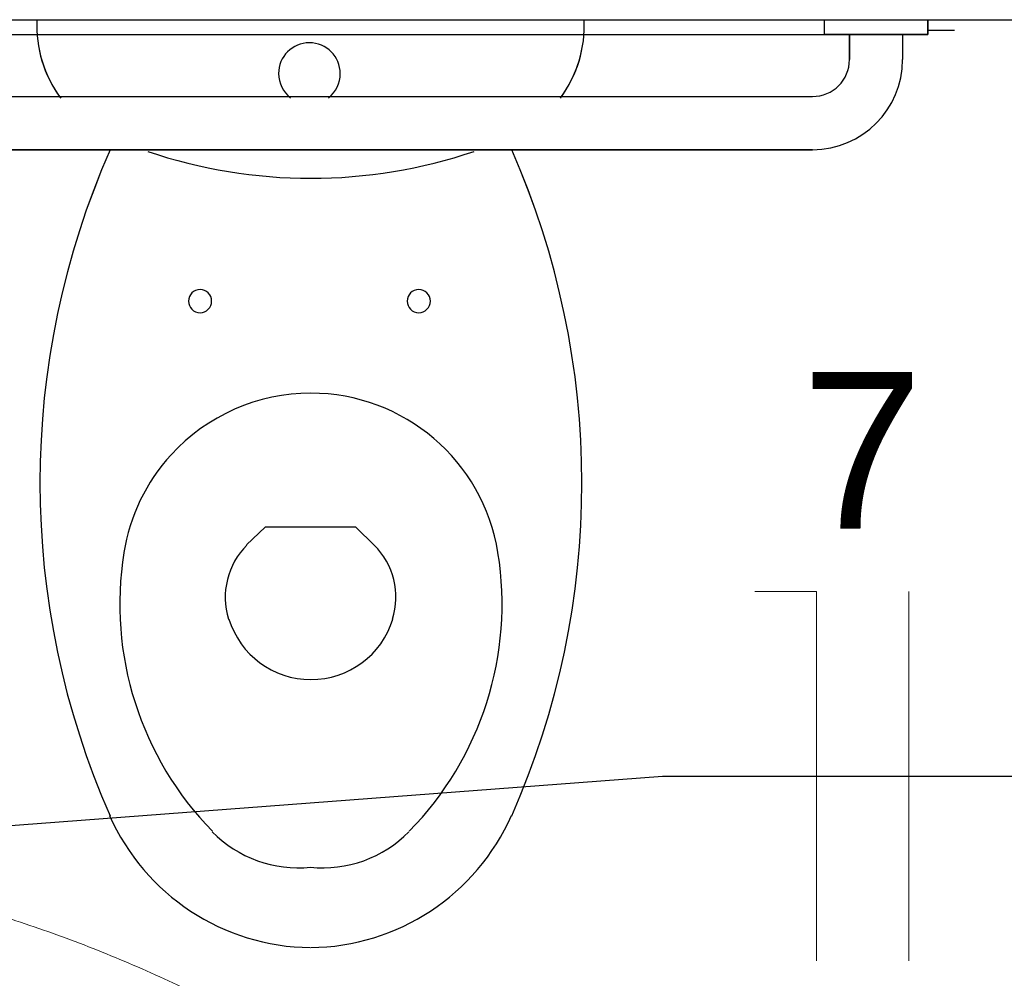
# Model space of a CAD drawing. Header units: millimetres. Extents: x 7 to 269, y 1 to 169.
# Tile 46 of 113: x 73.145 to 73.811, y 35.078 to 35.727. Entities that reach past the tile are written whole.
import ezdxf

# ---------------------------------------------------------------- set-up
doc = ezdxf.new("R2010")
doc.units = ezdxf.units.MM
doc.header["$MEASUREMENT"] = 0
for name, color, linetype, lineweight in [('Eletroduto - Marco Polo', 6, 'Continuous', 9), ('Fiação - Marco Polo', 3, 'Continuous', 9), ('Layout - Marco Polo', 252, 'Continuous', 25), ('Linha de Chamada - Marco Polo', 1, 'Continuous', 25)]:
    doc.layers.add(name, color=color, linetype=linetype, lineweight=lineweight)
doc.layers.add('Parede - Marco Polo', color=7, linetype='Continuous')
doc.styles.add('Arial', font='arial.ttf')

msp = doc.modelspace()

# ---------------------------------------------------------------- linework, layer by layer
at = {"layer": 'Eletroduto - Marco Polo', "linetype": 'Continuous'}
msp.add_spline([(72.08745, 34.86971), (72.13839, 34.90961), (72.18999, 34.94657), (72.24219, 34.98059), (72.2949, 35.01168), (72.34804, 35.03985), (72.40153, 35.06511), (72.45529, 35.08745), (72.50924, 35.1069), (72.5633, 35.12346), (72.6174, 35.13713), (72.67144, 35.14793), (72.72534, 35.15585), (72.77904, 35.16092), (72.83245, 35.16313), (72.88548, 35.1625), (72.93806, 35.15902), (72.9901, 35.15272), (73.04154, 35.14359), (73.09227, 35.13165), (73.14224, 35.1169), (73.19135, 35.09935), (73.23952, 35.079), (73.28668, 35.05587), (73.33275, 35.02997), (73.37763, 35.00129), (73.42127, 34.96985), (73.46356, 34.93566), (73.50444, 34.89871), (73.54382, 34.85903), (73.58162, 34.81662)], degree=3, dxfattribs=at)
at = {"layer": 'Fiação - Marco Polo'}
for p, q in [((73.64225, 35.3398), (73.68395, 35.3398)), ((73.68395, 35.0898), (73.68395, 35.3398)), ((73.74645, 35.0898), (73.74645, 35.3398))]:
    msp.add_line(p, q, dxfattribs=at)
at = {"layer": 'Layout - Marco Polo'}
for p, q in [((73.68935, 35.7168), (73.68935, 35.7268)), ((73.68935, 35.7168), (73.68935, 35.7268)), ((73.75935, 35.7268), (73.75935, 35.7168)), ((73.75935, 35.7168), (73.75935, 35.7268)), ((73.75935, 35.7198), (73.77735, 35.7198)), ((72.92435, 35.7168), (73.75935, 35.7168)), ((73.70635, 35.7168), (73.68935, 35.7168)), ((73.75935, 35.7168), (73.68935, 35.7168)), ((73.70635, 35.6998), (73.70635, 35.7168)), ((73.70635, 35.7168), (73.70635, 35.6998)), ((73.74235, 35.7168), (73.74235, 35.6998)), ((73.75935, 35.7168), (73.74235, 35.7168)), ((73.74235, 35.7168), (73.74235, 35.6998)), ((73.00235, 35.6748), (73.68135, 35.6748)), ((73.00235, 35.6748), (73.68135, 35.6748)), ((73.68135, 35.6388), (73.00235, 35.6388)), ((73.00235, 35.6388), (73.68135, 35.6388)), ((73.31085, 35.3833), (73.29835, 35.3713)), ((73.37235, 35.3833), (73.31085, 35.3833)), ((73.38485, 35.3708), (73.37235, 35.3833))]:
    msp.add_line(p, q, dxfattribs=at)
for centre, radius, start, end in [((73.23885, 35.7228), 0.08253, 177.362, 216.503), ((73.23885, 35.7228), 0.08253, 177.418, 216.089), ((73.44435, 35.7228), 0.08253, 323.497, 2.63801), ((73.44435, 35.7228), 0.08253, 323.911, 2.58161), ((73.34085, 35.6903), 0.02089, 0, 180), ((73.68135, 35.6998), 0.061, 270, 0), ((73.68135, 35.6998), 0.025, 270, 0), ((73.68135, 35.6998), 0.061, 270, 0), ((73.68135, 35.6998), 0.025, 270, 0), ((73.34085, 35.6903), 0.02089, 180, 231.917), ((73.34085, 35.6903), 0.02089, 308.083, 0), ((73.71685, 35.4133), 0.55839, 156.196, 203.797), ((73.71685, 35.4133), 0.55839, 156.197, 203.797), ((72.96685, 35.4133), 0.55839, 336.203, 23.8034), ((72.96685, 35.4133), 0.55839, 336.203, 23.8042), ((73.34185, 35.9638), 0.34434, 251.291, 288.709), ((73.26685, 35.5363), 0.00783, 0, 180), ((73.41485, 35.5363), 0.00783, 0, 180), ((73.26685, 35.5363), 0.00783, 180, 0), ((73.41485, 35.5363), 0.00783, 180, 0), ((73.34185, 35.3458), 0.12822, 89.9985, 137.555), ((73.34185, 35.3458), 0.12822, 9.09392, 90.0015), ((73.34185, 35.3458), 0.12822, 137.555, 170.906), ((73.43235, 35.3313), 0.21988, 170.906, 224.397), ((73.33385, 35.3358), 0.05, 135, 197.183), ((73.34935, 35.3358), 0.05, 342.814, 45), ((73.25135, 35.3313), 0.21988, 315.603, 9.09392), ((73.34185, 35.3383), 0.05812, 197.183, 342.814), ((73.34285, 35.2488), 0.15002, 203.797, 269.469), ((73.34285, 35.2488), 0.15002, 203.797, 269.469), ((73.34035, 35.2488), 0.15002, 270.531, 336.203), ((73.34035, 35.2488), 0.15002, 270.531, 336.203), ((73.33335, 35.2343), 0.0816, 224.397, 275.835), ((73.34985, 35.2343), 0.0816, 264.165, 315.603)]:
    msp.add_arc(centre, radius, start, end, dxfattribs=at)
at = {"layer": 'Linha de Chamada - Marco Polo'}
for p, q in [((72.8886, 35.16235), (73.57975, 35.2148)), ((73.57975, 35.2148), (73.81835, 35.2148))]:
    msp.add_line(p, q, dxfattribs=at)
at = {"layer": 'Parede - Marco Polo'}
msp.add_line((72.84335, 35.7268), (74.51335, 35.7268), dxfattribs=at)

# ---------------------------------------------------------------- texts
at = {"layer": 'Fiação - Marco Polo', "insert": (73.715, 35.38235), "char_height": 0.1059, "width": 0.12708, "attachment_point": 8, "line_spacing_factor": 0.798, "style": 'Arial'}
msp.add_mtext('7', dxfattribs=at)

doc.saveas('drawing.dxf')
